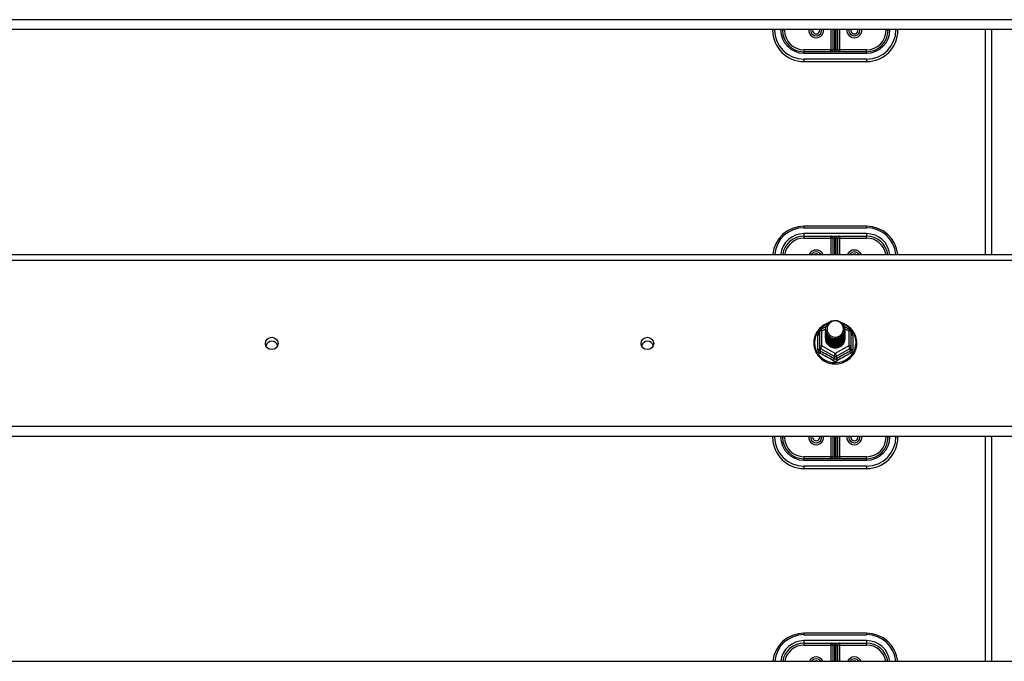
# Model space of a CAD drawing. Header units: inches. Extents: x 64.1 to 160.1, y 39 to 77.3.
# Tile 57 of 65: x 136 to 151.8, y 47.7 to 57.9. Entities that reach past the tile are written whole.
import ezdxf

# ---------------------------------------------------------------- set-up
doc = ezdxf.new("R2010")
doc.units = ezdxf.units.IN
doc.header["$MEASUREMENT"] = 0
doc.layers.add('Visible Edges(ANSI)', color=7, linetype='Continuous', lineweight=25)
doc.layers.add('Visible Tangent Edges(ANSI)', color=7, linetype='Continuous', lineweight=25)

msp = doc.modelspace()

# ---------------------------------------------------------------- linework, layer by layer
at = {"layer": 'Visible Edges(ANSI)'}
for p, q in [((155.072, 57.774), (112.938, 57.774)), ((148.072, 57.774), (148.072, 57.762)), ((148.229, 57.762), (148.229, 57.774)), ((149.032, 57.774), (149.032, 57.451)), ((149.111, 57.451), (149.111, 57.774)), ((149.914, 57.774), (149.914, 57.762)), ((150.072, 57.762), (150.072, 57.774)), ((151.572, 54.183), (151.572, 57.774)), ((149.572, 57.419), (148.572, 57.419)), ((148.572, 57.262), (149.572, 57.262)), ((149.572, 54.632), (148.572, 54.632)), ((148.572, 54.474), (149.572, 54.474)), ((149.032, 54.443), (149.032, 54.183)), ((149.111, 54.183), (149.111, 54.443)), ((112.938, 54.183), (155.072, 54.183)), ((148.838, 52.985), (148.928, 53.035)), ((149.213, 53.036), (149.306, 52.985)), ((148.818, 52.95), (148.818, 52.711)), ((148.918, 52.983), (148.918, 52.984)), ((148.918, 52.971), (148.918, 52.971)), ((148.918, 52.958), (148.918, 52.958)), ((148.918, 52.945), (148.918, 52.946)), ((148.918, 52.933), (148.918, 52.933)), ((148.918, 52.92), (148.918, 52.921)), ((148.918, 52.908), (148.918, 52.908)), ((148.918, 52.895), (148.918, 52.896)), ((148.918, 52.883), (148.918, 52.883)), ((148.918, 52.87), (148.918, 52.871)), ((148.918, 52.858), (148.918, 52.858)), ((148.918, 52.845), (148.918, 52.846)), ((149.225, 52.977), (149.225, 52.977)), ((149.225, 52.964), (149.225, 52.965)), ((149.225, 52.952), (149.225, 52.952)), ((149.225, 52.939), (149.225, 52.94)), ((149.225, 52.927), (149.225, 52.927)), ((149.225, 52.914), (149.225, 52.915)), ((149.225, 52.902), (149.225, 52.902)), ((149.225, 52.889), (149.225, 52.889)), ((149.225, 52.877), (149.225, 52.877)), ((149.225, 52.864), (149.225, 52.864)), ((149.225, 52.851), (149.225, 52.852)), ((149.326, 52.711), (149.326, 52.95)), ((148.818, 52.711), (148.818, 52.666)), ((149.053, 52.697), (149.052, 52.689)), ((149.326, 52.666), (149.326, 52.711)), ((155.072, 51.274), (112.938, 51.274)), ((148.072, 51.274), (148.072, 51.262)), ((148.229, 51.262), (148.229, 51.274)), ((149.032, 51.274), (149.032, 50.951)), ((149.111, 50.951), (149.111, 51.274)), ((149.914, 51.274), (149.914, 51.262)), ((150.072, 51.262), (150.072, 51.274)), ((151.572, 47.683), (151.572, 51.274)), ((149.572, 50.919), (148.572, 50.919)), ((148.572, 50.762), (149.572, 50.762)), ((149.572, 48.132), (148.572, 48.132)), ((148.572, 47.974), (149.572, 47.974)), ((149.032, 47.943), (149.032, 47.683)), ((149.111, 47.683), (149.111, 47.943)), ((112.938, 47.683), (155.072, 47.683))]:
    msp.add_line(p, q, dxfattribs=at)
at = {"layer": 'Visible Edges(ANSI)', "flags": 128}
for points in [[(148.96, 53.084), (148.938, 53.076), (148.916, 53.066), (148.896, 53.055), (148.876, 53.043), (148.857, 53.029), (148.839, 53.014), (148.822, 52.998), (148.806, 52.981), (148.792, 52.963), (148.779, 52.944), (148.767, 52.924), (148.757, 52.903), (148.748, 52.882), (148.74, 52.86), (148.734, 52.838), (148.73, 52.815), (148.728, 52.793), (148.727, 52.77), (148.727, 52.747), (148.73, 52.724), (148.733, 52.701), (148.739, 52.679), (148.746, 52.657), (148.754, 52.635), (148.764, 52.615), (148.776, 52.595), (148.789, 52.575), (148.803, 52.557), (148.818, 52.54), (148.835, 52.524), (148.853, 52.508), (148.872, 52.494), (148.891, 52.482), (148.912, 52.471), (148.933, 52.461), (148.955, 52.452), (148.977, 52.445), (149, 52.44), (149.023, 52.436), (149.047, 52.433), (149.07, 52.432), (149.094, 52.433), (149.117, 52.435), (149.141, 52.439), (149.164, 52.445), (149.186, 52.451), (149.208, 52.46), (149.229, 52.469), (149.25, 52.481), (149.27, 52.493), (149.289, 52.507), (149.307, 52.522), (149.323, 52.538), (149.339, 52.555), (149.353, 52.573), (149.366, 52.593), (149.378, 52.612), (149.388, 52.633), (149.397, 52.655), (149.404, 52.676), (149.41, 52.699), (149.414, 52.721), (149.416, 52.744), (149.417, 52.767)], [(148.939, 52.91), (148.923, 52.948), (148.918, 52.99), (148.926, 53.031), (148.946, 53.068), (148.976, 53.098), (149.014, 53.119), (149.056, 53.128), (149.1, 53.126), (149.141, 53.112), (149.177, 53.087), (149.204, 53.053), (149.221, 53.013), (149.225, 52.971), (149.217, 52.929), (149.197, 52.891), (149.167, 52.859), (149.13, 52.837), (149.087, 52.827), (149.044, 52.828), (149.002, 52.841), (148.966, 52.865), (148.939, 52.897), (148.923, 52.936), (148.918, 52.977)], [(148.956, 53.054), (148.955, 53.052), (148.953, 53.049), (148.952, 53.047), (148.951, 53.044), (148.95, 53.042), (148.949, 53.039), (148.948, 53.036), (148.947, 53.034), (148.947, 53.031), (148.946, 53.028), (148.945, 53.025), (148.944, 53.023), (148.944, 53.02), (148.943, 53.017), (148.943, 53.014), (148.943, 53.012), (148.942, 53.009), (148.942, 53.006), (148.942, 53.003), (148.942, 53), (148.942, 52.998), (148.942, 52.995), (148.942, 52.992), (148.942, 52.989)], [(148.958, 52.885), (148.98, 52.866), (149.007, 52.852), (149.035, 52.843), (149.065, 52.84), (149.095, 52.843), (149.124, 52.851), (149.151, 52.865), (149.174, 52.883), (149.193, 52.906), (149.206, 52.932), (149.214, 52.961), (149.216, 52.99), (149.211, 53.019), (149.201, 53.046), (149.184, 53.071), (149.163, 53.091), (149.138, 53.107), (149.11, 53.118), (149.08, 53.122), (149.05, 53.12), (149.021, 53.112), (148.995, 53.097), (148.973, 53.078), (148.956, 53.054)], [(149.417, 52.767), (149.416, 52.793), (149.413, 52.819), (149.407, 52.845), (149.4, 52.871), (149.391, 52.895), (149.379, 52.919), (149.366, 52.942), (149.351, 52.964), (149.334, 52.984), (149.316, 53.004), (149.296, 53.022), (149.275, 53.038), (149.252, 53.052), (149.229, 53.065), (149.204, 53.076), (149.179, 53.085)], [(148.918, 52.983), (148.918, 52.979), (148.919, 52.974), (148.919, 52.97), (148.919, 52.965), (148.92, 52.961), (148.921, 52.956), (148.922, 52.952), (148.923, 52.948), (148.924, 52.943), (148.925, 52.939), (148.927, 52.935), (148.928, 52.931), (148.93, 52.926), (148.932, 52.922), (148.934, 52.918), (148.936, 52.914), (148.939, 52.91), (148.941, 52.907), (148.943, 52.903), (148.946, 52.899), (148.949, 52.895), (148.952, 52.892), (148.955, 52.888), (148.958, 52.885)], [(148.918, 52.971), (148.92, 52.951), (148.923, 52.933), (148.93, 52.915), (148.939, 52.897), (148.95, 52.881), (148.963, 52.867), (148.978, 52.855), (148.995, 52.844), (149.013, 52.836), (149.032, 52.83), (149.052, 52.826), (149.072, 52.825), (149.092, 52.827), (149.112, 52.831), (149.131, 52.837), (149.149, 52.846), (149.165, 52.857), (149.18, 52.87), (149.194, 52.885), (149.205, 52.902), (149.214, 52.919), (149.22, 52.938), (149.224, 52.957), (149.225, 52.977)], [(149.225, 52.971), (149.225, 52.951), (149.221, 52.931), (149.215, 52.911), (149.207, 52.893), (149.196, 52.876), (149.182, 52.86), (149.167, 52.847), (149.15, 52.835), (149.132, 52.826), (149.112, 52.819), (149.092, 52.815), (149.072, 52.813), (149.051, 52.814), (149.031, 52.818), (149.011, 52.824), (148.993, 52.833), (148.976, 52.844), (148.961, 52.857), (148.948, 52.872), (148.937, 52.889), (148.928, 52.907), (148.922, 52.925), (148.919, 52.945), (148.918, 52.965)], [(148.918, 52.958), (148.92, 52.939), (148.923, 52.92), (148.93, 52.902), (148.939, 52.885), (148.95, 52.869), (148.963, 52.855), (148.978, 52.842), (148.995, 52.832), (149.013, 52.823), (149.032, 52.817), (149.052, 52.814), (149.072, 52.813), (149.092, 52.814), (149.112, 52.818), (149.131, 52.825), (149.149, 52.834), (149.165, 52.845), (149.18, 52.858), (149.194, 52.873), (149.205, 52.889), (149.214, 52.907), (149.22, 52.925), (149.224, 52.945), (149.225, 52.964)], [(149.225, 52.958), (149.225, 52.938), (149.221, 52.918), (149.215, 52.899), (149.207, 52.88), (149.196, 52.863), (149.182, 52.848), (149.167, 52.834), (149.15, 52.823), (149.132, 52.813), (149.112, 52.806), (149.092, 52.802), (149.072, 52.801), (149.051, 52.802), (149.031, 52.805), (149.011, 52.812), (148.993, 52.82), (148.976, 52.832), (148.961, 52.845), (148.948, 52.86), (148.937, 52.876), (148.928, 52.894), (148.922, 52.913), (148.919, 52.932), (148.918, 52.952)], [(148.918, 52.945), (148.92, 52.926), (148.923, 52.908), (148.93, 52.889), (148.939, 52.872), (148.95, 52.856), (148.963, 52.842), (148.978, 52.83), (148.995, 52.819), (149.013, 52.811), (149.032, 52.805), (149.052, 52.801), (149.072, 52.8), (149.092, 52.802), (149.112, 52.806), (149.131, 52.812), (149.149, 52.821), (149.165, 52.832), (149.18, 52.845), (149.194, 52.86), (149.205, 52.876), (149.214, 52.894), (149.22, 52.913), (149.224, 52.932), (149.225, 52.952)], [(149.225, 52.946), (149.225, 52.926), (149.221, 52.906), (149.215, 52.886), (149.207, 52.868), (149.196, 52.851), (149.182, 52.835), (149.167, 52.822), (149.15, 52.81), (149.132, 52.801), (149.112, 52.794), (149.092, 52.79), (149.072, 52.788), (149.051, 52.789), (149.031, 52.793), (149.011, 52.799), (148.993, 52.808), (148.976, 52.819), (148.961, 52.832), (148.948, 52.847), (148.937, 52.864), (148.928, 52.882), (148.922, 52.9), (148.919, 52.92), (148.918, 52.939)], [(148.918, 52.933), (148.92, 52.914), (148.923, 52.895), (148.93, 52.877), (148.939, 52.86), (148.95, 52.844), (148.963, 52.83), (148.978, 52.817), (148.995, 52.806), (149.013, 52.798), (149.032, 52.792), (149.052, 52.789), (149.072, 52.788), (149.092, 52.789), (149.112, 52.793), (149.131, 52.8), (149.149, 52.809), (149.165, 52.82), (149.18, 52.833), (149.194, 52.848), (149.205, 52.864), (149.214, 52.882), (149.22, 52.9), (149.224, 52.92), (149.225, 52.939)], [(149.225, 52.933), (149.225, 52.913), (149.221, 52.893), (149.215, 52.874), (149.207, 52.855), (149.196, 52.838), (149.182, 52.823), (149.167, 52.809), (149.15, 52.797), (149.132, 52.788), (149.112, 52.781), (149.092, 52.777), (149.072, 52.775), (149.051, 52.777), (149.031, 52.78), (149.011, 52.787), (148.993, 52.795), (148.976, 52.806), (148.961, 52.82), (148.948, 52.835), (148.937, 52.851), (148.928, 52.869), (148.922, 52.888), (148.919, 52.907), (148.918, 52.927)], [(148.918, 52.92), (148.92, 52.901), (148.923, 52.883), (148.93, 52.864), (148.939, 52.847), (148.95, 52.831), (148.963, 52.817), (148.978, 52.804), (148.995, 52.794), (149.013, 52.786), (149.032, 52.78), (149.052, 52.776), (149.072, 52.775), (149.092, 52.777), (149.112, 52.781), (149.131, 52.787), (149.149, 52.796), (149.165, 52.807), (149.18, 52.82), (149.194, 52.835), (149.205, 52.851), (149.214, 52.869), (149.22, 52.888), (149.224, 52.907), (149.225, 52.927)], [(149.225, 52.921), (149.225, 52.9), (149.221, 52.88), (149.215, 52.861), (149.207, 52.843), (149.196, 52.826), (149.182, 52.81), (149.167, 52.796), (149.15, 52.785), (149.132, 52.776), (149.112, 52.769), (149.092, 52.765), (149.072, 52.763), (149.051, 52.764), (149.031, 52.768), (149.011, 52.774), (148.993, 52.783), (148.976, 52.794), (148.961, 52.807), (148.948, 52.822), (148.937, 52.839), (148.928, 52.856), (148.922, 52.875), (148.919, 52.895), (148.918, 52.914)], [(148.918, 52.908), (148.92, 52.889), (148.923, 52.87), (148.93, 52.852), (148.939, 52.835), (148.95, 52.819), (148.963, 52.804), (148.978, 52.792), (148.995, 52.781), (149.013, 52.773), (149.032, 52.767), (149.052, 52.764), (149.072, 52.763), (149.092, 52.764), (149.112, 52.768), (149.131, 52.775), (149.149, 52.783), (149.165, 52.795), (149.18, 52.808), (149.194, 52.822), (149.205, 52.839), (149.214, 52.857), (149.22, 52.875), (149.224, 52.895), (149.225, 52.914)], [(149.225, 52.908), (149.225, 52.888), (149.221, 52.868), (149.215, 52.849), (149.207, 52.83), (149.196, 52.813), (149.182, 52.798), (149.167, 52.784), (149.15, 52.772), (149.132, 52.763), (149.112, 52.756), (149.092, 52.752), (149.072, 52.75), (149.051, 52.751), (149.031, 52.755), (149.011, 52.762), (148.993, 52.77), (148.976, 52.781), (148.961, 52.795), (148.948, 52.81), (148.937, 52.826), (148.928, 52.844), (148.922, 52.863), (148.919, 52.882), (148.918, 52.902)], [(148.918, 52.895), (148.92, 52.876), (148.923, 52.857), (148.93, 52.839), (148.939, 52.822), (148.95, 52.806), (148.963, 52.792), (148.978, 52.779), (148.995, 52.769), (149.013, 52.761), (149.032, 52.755), (149.052, 52.751), (149.072, 52.75), (149.092, 52.752), (149.112, 52.756), (149.131, 52.762), (149.149, 52.771), (149.165, 52.782), (149.18, 52.795), (149.194, 52.81), (149.205, 52.826), (149.214, 52.844), (149.22, 52.863), (149.224, 52.882), (149.225, 52.902)], [(149.225, 52.896), (149.225, 52.875), (149.221, 52.855), (149.215, 52.836), (149.207, 52.818), (149.196, 52.801), (149.182, 52.785), (149.167, 52.771), (149.15, 52.76), (149.132, 52.751), (149.112, 52.744), (149.092, 52.739), (149.072, 52.738), (149.051, 52.739), (149.031, 52.743), (149.011, 52.749), (148.993, 52.758), (148.976, 52.769), (148.961, 52.782), (148.948, 52.797), (148.937, 52.814), (148.928, 52.831), (148.922, 52.85), (148.919, 52.87), (148.918, 52.889)], [(148.918, 52.883), (148.92, 52.864), (148.923, 52.845), (148.93, 52.827), (148.939, 52.81), (148.95, 52.794), (148.963, 52.779), (148.978, 52.767), (148.995, 52.756), (149.013, 52.748), (149.032, 52.742), (149.052, 52.738), (149.072, 52.737), (149.092, 52.739), (149.112, 52.743), (149.131, 52.75), (149.149, 52.758), (149.165, 52.769), (149.18, 52.783), (149.194, 52.797), (149.205, 52.814), (149.214, 52.831), (149.22, 52.85), (149.224, 52.869), (149.225, 52.889)], [(149.225, 52.883), (149.225, 52.863), (149.221, 52.843), (149.215, 52.824), (149.207, 52.805), (149.196, 52.788), (149.182, 52.773), (149.167, 52.759), (149.15, 52.747), (149.132, 52.738), (149.112, 52.731), (149.092, 52.727), (149.072, 52.725), (149.051, 52.726), (149.031, 52.73), (149.011, 52.736), (148.993, 52.745), (148.976, 52.756), (148.961, 52.769), (148.948, 52.784), (148.937, 52.801), (148.928, 52.819), (148.922, 52.838), (148.919, 52.857), (148.918, 52.877)], [(148.918, 52.87), (148.92, 52.851), (148.923, 52.832), (148.93, 52.814), (148.939, 52.797), (148.95, 52.781), (148.963, 52.767), (148.978, 52.754), (148.995, 52.744), (149.013, 52.735), (149.032, 52.729), (149.052, 52.726), (149.072, 52.725), (149.092, 52.726), (149.112, 52.731), (149.131, 52.737), (149.149, 52.746), (149.165, 52.757), (149.18, 52.77), (149.194, 52.785), (149.205, 52.801), (149.214, 52.819), (149.22, 52.838), (149.224, 52.857), (149.225, 52.877)], [(149.225, 52.87), (149.225, 52.85), (149.221, 52.83), (149.215, 52.811), (149.207, 52.793), (149.196, 52.776), (149.182, 52.76), (149.167, 52.746), (149.15, 52.735), (149.132, 52.725), (149.112, 52.719), (149.092, 52.714), (149.072, 52.713), (149.051, 52.714), (149.031, 52.718), (149.011, 52.724), (148.993, 52.733), (148.976, 52.744), (148.961, 52.757), (148.948, 52.772), (148.937, 52.788), (148.928, 52.806), (148.922, 52.825), (148.919, 52.845), (148.918, 52.864)], [(148.918, 52.858), (148.92, 52.839), (148.923, 52.82), (148.93, 52.802), (148.939, 52.785), (148.95, 52.769), (148.963, 52.754), (148.978, 52.742), (148.995, 52.731), (149.013, 52.723), (149.032, 52.717), (149.052, 52.713), (149.072, 52.712), (149.092, 52.714), (149.112, 52.718), (149.131, 52.724), (149.149, 52.733), (149.165, 52.744), (149.18, 52.757), (149.194, 52.772), (149.205, 52.789), (149.214, 52.806), (149.22, 52.825), (149.224, 52.844), (149.225, 52.864)], [(149.225, 52.858), (149.225, 52.838), (149.221, 52.818), (149.215, 52.798), (149.207, 52.78), (149.196, 52.763), (149.182, 52.747), (149.167, 52.734), (149.15, 52.722), (149.132, 52.713), (149.112, 52.706), (149.092, 52.702), (149.072, 52.7), (149.051, 52.701), (149.031, 52.705), (149.011, 52.711), (148.993, 52.72), (148.976, 52.731), (148.961, 52.744), (148.948, 52.759), (148.937, 52.776), (148.928, 52.794), (148.922, 52.813), (148.919, 52.832), (148.918, 52.852)], [(148.918, 52.845), (148.92, 52.826), (148.923, 52.807), (148.93, 52.789), (148.939, 52.772), (148.95, 52.756), (148.963, 52.742), (148.978, 52.729), (148.995, 52.719), (149.013, 52.71), (149.032, 52.704), (149.052, 52.701), (149.072, 52.7), (149.092, 52.701), (149.112, 52.705), (149.131, 52.712), (149.149, 52.721), (149.165, 52.732), (149.18, 52.745), (149.194, 52.76), (149.205, 52.776), (149.214, 52.794), (149.22, 52.813), (149.224, 52.832), (149.225, 52.851)], [(148.956, 52.924), (148.956, 52.924), (148.955, 52.923), (148.954, 52.922), (148.953, 52.922), (148.953, 52.921), (148.952, 52.921), (148.951, 52.92), (148.951, 52.919), (148.95, 52.919), (148.949, 52.918), (148.948, 52.918), (148.948, 52.917), (148.947, 52.916), (148.946, 52.916), (148.946, 52.915), (148.945, 52.915), (148.944, 52.914), (148.943, 52.913), (148.943, 52.913), (148.942, 52.912), (148.941, 52.912), (148.941, 52.911), (148.94, 52.91), (148.939, 52.91)], [(148.942, 52.989), (148.942, 52.986), (148.942, 52.984), (148.942, 52.981), (148.942, 52.978), (148.942, 52.975), (148.942, 52.972), (148.942, 52.97), (148.943, 52.967), (148.943, 52.964), (148.944, 52.961), (148.944, 52.959), (148.945, 52.956), (148.945, 52.953), (148.946, 52.95), (148.947, 52.948), (148.948, 52.945), (148.948, 52.942), (148.949, 52.94), (148.95, 52.937), (148.951, 52.934), (148.953, 52.932), (148.954, 52.929), (148.955, 52.927), (148.956, 52.924)], [(149.225, 52.845), (149.225, 52.845), (149.225, 52.845), (149.225, 52.845), (149.225, 52.845), (149.225, 52.845), (149.225, 52.845), (149.225, 52.845), (149.225, 52.845), (149.225, 52.845), (149.225, 52.844), (149.225, 52.844), (149.225, 52.844), (149.225, 52.844), (149.225, 52.844), (149.225, 52.844), (149.225, 52.844), (149.225, 52.844), (149.225, 52.844), (149.225, 52.844), (149.225, 52.843), (149.225, 52.843), (149.225, 52.843), (149.225, 52.843), (149.225, 52.843)], [(149.052, 52.689), (149.044, 52.691), (149.036, 52.692), (149.028, 52.695), (149.02, 52.697), (149.012, 52.7), (149.004, 52.704), (148.997, 52.708), (148.99, 52.712), (148.983, 52.716), (148.977, 52.721), (148.97, 52.726), (148.964, 52.732), (148.958, 52.738), (148.953, 52.744), (148.948, 52.75), (148.943, 52.757), (148.939, 52.764), (148.935, 52.771), (148.932, 52.778), (148.929, 52.786), (148.926, 52.793), (148.924, 52.801), (148.922, 52.809), (148.921, 52.817)]]:
    msp.add_lwpolyline(points, dxfattribs=at)
at = {"layer": 'Visible Edges(ANSI)'}
for centre, radius, start, end in [((148.572, 57.762), 0.5, 180, 270), ((148.572, 57.762), 0.343, 180, 270), ((148.767, 57.762), 0.0886, 172.0413, 7.9587), ((149.377, 57.762), 0.0886, 172.0413, 7.9587), ((149.572, 57.762), 0.343, 270, 0), ((149.572, 57.762), 0.5, 270, 0), ((149.001, 57.451), 0.0315, 270, 0), ((149.143, 57.451), 0.0315, 180, 270), ((148.572, 54.132), 0.5, 90, 174.096), ((149.572, 54.132), 0.5, 5.904, 90), ((148.572, 54.132), 0.343, 90, 171.3641), ((149.001, 54.443), 0.0315, 0, 90), ((149.143, 54.443), 0.0315, 90, 180), ((149.572, 54.132), 0.343, 8.6359, 90), ((148.767, 54.132), 0.0886, 35.4926, 144.5074), ((149.377, 54.132), 0.0886, 35.4926, 144.5074), ((148.857, 52.95), 0.0394, 119.1745, 180), ((149.286, 52.95), 0.0394, 0, 60.8255), ((148.767, 51.262), 0.0886, 172.0413, 7.9587), ((149.377, 51.262), 0.0886, 172.0413, 7.9587), ((148.572, 51.262), 0.5, 180, 270), ((148.572, 51.262), 0.343, 180, 270), ((149.572, 51.262), 0.343, 270, 0), ((149.572, 51.262), 0.5, 270, 0), ((149.001, 50.951), 0.0315, 270, 0), ((149.143, 50.951), 0.0315, 180, 270), ((148.572, 47.632), 0.5, 90, 174.096), ((149.572, 47.632), 0.5, 5.904, 90), ((148.572, 47.632), 0.343, 90, 171.3641), ((149.001, 47.943), 0.0315, 0, 90), ((149.143, 47.943), 0.0315, 90, 180), ((149.572, 47.632), 0.343, 8.6359, 90), ((148.767, 47.632), 0.0886, 35.4926, 144.5074), ((149.377, 47.632), 0.0886, 35.4926, 144.5074)]:
    msp.add_arc(centre, radius, start, end, dxfattribs=at)
for centre, major_axis, start_param, end_param in [((149.072, 52.99), (0.134, 0), 3.671471, 8.899926), ((149.072, 52.841), (-0.158, 0), 6.031816, 9.674875), ((149.072, 52.985), (0.154, 0), 3.669461, 3.875388), ((140.072, 52.697), (0.101, 0), 0.333879, 2.807714), ((146.072, 52.697), (0.101, 0), 0.333879, 2.807714)]:
    msp.add_ellipse(centre, major_axis=major_axis, ratio=0.966998, start_param=start_param, end_param=end_param, dxfattribs=at)
for centre in [(140.072, 52.76), (146.072, 52.76)]:
    msp.add_ellipse(centre, major_axis=(-0.101, 0), ratio=0.966998, dxfattribs=at)
at = {"layer": 'Visible Tangent Edges(ANSI)'}
for p, q in [((155.072, 57.931), (112.938, 57.931)), ((148.103, 57.77), (148.103, 57.774)), ((148.198, 57.774), (148.198, 57.77)), ((148.261, 57.762), (148.229, 57.762)), ((148.261, 57.762), (148.261, 57.774)), ((149.001, 57.774), (149.001, 57.451)), ((149.064, 57.451), (149.064, 57.774)), ((149.08, 57.774), (149.08, 57.451)), ((149.143, 57.451), (149.143, 57.774)), ((149.883, 57.774), (149.883, 57.762)), ((149.914, 57.762), (149.883, 57.762)), ((149.946, 57.77), (149.946, 57.774)), ((150.04, 57.774), (150.04, 57.77)), ((151.473, 54.183), (151.473, 57.774)), ((149.001, 57.451), (148.572, 57.451)), ((148.572, 57.451), (148.572, 57.419)), ((148.572, 57.419), (148.572, 57.396)), ((148.572, 57.396), (149.572, 57.396)), ((149.001, 57.419), (149.001, 57.451)), ((149.001, 57.451), (149.032, 57.451)), ((149.064, 57.451), (149.032, 57.451)), ((149.111, 57.451), (149.08, 57.451)), ((149.111, 57.451), (149.143, 57.451)), ((149.572, 57.451), (149.143, 57.451)), ((149.143, 57.451), (149.143, 57.419)), ((149.572, 57.419), (149.572, 57.451)), ((149.572, 57.396), (149.572, 57.419)), ((149.572, 57.301), (148.572, 57.301)), ((148.572, 57.301), (148.572, 57.262)), ((149.572, 57.301), (149.572, 57.262)), ((148.572, 54.632), (148.572, 54.608)), ((148.572, 54.608), (149.572, 54.608)), ((149.572, 54.632), (149.572, 54.608)), ((149.572, 54.514), (148.572, 54.514)), ((148.572, 54.514), (148.572, 54.474)), ((148.572, 54.474), (148.572, 54.443)), ((148.572, 54.443), (149.001, 54.443)), ((149.001, 54.443), (149.001, 54.474)), ((149.001, 54.443), (149.001, 54.183)), ((149.032, 54.443), (149.001, 54.443)), ((149.032, 54.443), (149.064, 54.443)), ((149.064, 54.183), (149.064, 54.443)), ((149.08, 54.443), (149.08, 54.183)), ((149.08, 54.443), (149.111, 54.443)), ((149.143, 54.443), (149.111, 54.443)), ((149.143, 54.474), (149.143, 54.443)), ((149.143, 54.443), (149.572, 54.443)), ((149.143, 54.183), (149.143, 54.443)), ((149.572, 54.514), (149.572, 54.474)), ((149.572, 54.443), (149.572, 54.474)), ((112.938, 54.09), (155.072, 54.09)), ((148.857, 52.96), (148.919, 52.995)), ((149.224, 52.995), (149.286, 52.96)), ((148.794, 52.663), (148.794, 52.89)), ((148.857, 52.721), (148.857, 52.96)), ((149.286, 52.96), (149.286, 52.721)), ((149.35, 52.89), (149.35, 52.663)), ((148.838, 52.678), (149.052, 52.558)), ((148.838, 52.633), (148.838, 52.678)), ((149.072, 52.601), (148.857, 52.721)), ((149.286, 52.721), (149.072, 52.601)), ((149.091, 52.558), (149.306, 52.678)), ((149.306, 52.678), (149.306, 52.633)), ((149.052, 52.558), (149.052, 52.513)), ((149.091, 52.513), (149.091, 52.558)), ((155.072, 51.431), (112.938, 51.431)), ((148.103, 51.27), (148.103, 51.274)), ((148.198, 51.274), (148.198, 51.27)), ((148.261, 51.262), (148.261, 51.274)), ((149.001, 51.274), (149.001, 50.951)), ((149.064, 50.951), (149.064, 51.274)), ((149.08, 51.274), (149.08, 50.951)), ((149.143, 50.951), (149.143, 51.274)), ((149.883, 51.274), (149.883, 51.262)), ((149.946, 51.27), (149.946, 51.274)), ((150.04, 51.274), (150.04, 51.27)), ((151.473, 47.683), (151.473, 51.274)), ((148.261, 51.262), (148.229, 51.262)), ((149.914, 51.262), (149.883, 51.262)), ((149.001, 50.951), (148.572, 50.951)), ((148.572, 50.951), (148.572, 50.919)), ((149.001, 50.919), (149.001, 50.951)), ((149.001, 50.951), (149.032, 50.951)), ((149.064, 50.951), (149.032, 50.951)), ((149.111, 50.951), (149.08, 50.951)), ((149.111, 50.951), (149.143, 50.951)), ((149.572, 50.951), (149.143, 50.951)), ((149.143, 50.951), (149.143, 50.919)), ((149.572, 50.919), (149.572, 50.951)), ((148.572, 50.919), (148.572, 50.896)), ((148.572, 50.896), (149.572, 50.896)), ((149.572, 50.801), (148.572, 50.801)), ((148.572, 50.801), (148.572, 50.762)), ((149.572, 50.896), (149.572, 50.919)), ((149.572, 50.801), (149.572, 50.762)), ((148.572, 48.132), (148.572, 48.108)), ((149.572, 48.132), (149.572, 48.108)), ((148.572, 48.108), (149.572, 48.108)), ((149.572, 48.014), (148.572, 48.014)), ((148.572, 48.014), (148.572, 47.974)), ((148.572, 47.974), (148.572, 47.943)), ((149.001, 47.943), (149.001, 47.974)), ((149.143, 47.974), (149.143, 47.943)), ((149.572, 48.014), (149.572, 47.974)), ((149.572, 47.943), (149.572, 47.974)), ((148.572, 47.943), (149.001, 47.943)), ((149.001, 47.943), (149.001, 47.683)), ((149.032, 47.943), (149.001, 47.943)), ((149.032, 47.943), (149.064, 47.943)), ((149.064, 47.683), (149.064, 47.943)), ((149.08, 47.943), (149.08, 47.683)), ((149.08, 47.943), (149.111, 47.943)), ((149.143, 47.943), (149.111, 47.943)), ((149.143, 47.943), (149.572, 47.943)), ((149.143, 47.683), (149.143, 47.943))]:
    msp.add_line(p, q, dxfattribs=at)
at = {"layer": 'Visible Tangent Edges(ANSI)', "flags": 128}
for points in [[(148.818, 52.943), (148.816, 52.941), (148.814, 52.939), (148.812, 52.937), (148.811, 52.935), (148.809, 52.933), (148.808, 52.931), (148.806, 52.929), (148.805, 52.927), (148.803, 52.925), (148.802, 52.923), (148.801, 52.921), (148.8, 52.918), (148.799, 52.916), (148.798, 52.914), (148.797, 52.911), (148.796, 52.909), (148.796, 52.907), (148.795, 52.904), (148.795, 52.902), (148.794, 52.9), (148.794, 52.897), (148.794, 52.895), (148.794, 52.893), (148.794, 52.89)], [(149.35, 52.89), (149.35, 52.893), (149.35, 52.895), (149.35, 52.897), (149.349, 52.9), (149.349, 52.902), (149.348, 52.904), (149.348, 52.907), (149.347, 52.909), (149.346, 52.911), (149.346, 52.914), (149.345, 52.916), (149.344, 52.918), (149.343, 52.921), (149.341, 52.923), (149.34, 52.925), (149.339, 52.927), (149.337, 52.929), (149.336, 52.931), (149.334, 52.933), (149.333, 52.935), (149.331, 52.937), (149.329, 52.939), (149.328, 52.941), (149.326, 52.943)], [(148.794, 52.663), (148.794, 52.66), (148.794, 52.657), (148.794, 52.653), (148.795, 52.65), (148.795, 52.647), (148.796, 52.644), (148.797, 52.641), (148.798, 52.638), (148.799, 52.635), (148.801, 52.632), (148.802, 52.629), (148.804, 52.626), (148.805, 52.623), (148.807, 52.621), (148.809, 52.618), (148.811, 52.616), (148.813, 52.613), (148.816, 52.611), (148.818, 52.609), (148.82, 52.607), (148.823, 52.605), (148.826, 52.604), (148.828, 52.602), (148.831, 52.601)], [(148.838, 52.633), (148.836, 52.634), (148.835, 52.634), (148.833, 52.635), (148.832, 52.636), (148.831, 52.637), (148.829, 52.638), (148.828, 52.639), (148.827, 52.641), (148.826, 52.642), (148.825, 52.643), (148.824, 52.645), (148.823, 52.646), (148.822, 52.647), (148.822, 52.649), (148.821, 52.651), (148.82, 52.652), (148.82, 52.654), (148.819, 52.655), (148.819, 52.657), (148.818, 52.659), (148.818, 52.661), (148.818, 52.662), (148.818, 52.664), (148.818, 52.666)], [(149.326, 52.666), (149.326, 52.664), (149.326, 52.662), (149.325, 52.661), (149.325, 52.659), (149.325, 52.657), (149.324, 52.655), (149.324, 52.654), (149.323, 52.652), (149.323, 52.651), (149.322, 52.649), (149.321, 52.647), (149.32, 52.646), (149.32, 52.645), (149.319, 52.643), (149.318, 52.642), (149.316, 52.641), (149.315, 52.639), (149.314, 52.638), (149.313, 52.637), (149.312, 52.636), (149.31, 52.635), (149.309, 52.634), (149.307, 52.634), (149.306, 52.633)], [(149.313, 52.601), (149.315, 52.602), (149.318, 52.604), (149.321, 52.605), (149.323, 52.607), (149.326, 52.609), (149.328, 52.611), (149.33, 52.613), (149.332, 52.616), (149.334, 52.618), (149.336, 52.621), (149.338, 52.623), (149.34, 52.626), (149.341, 52.629), (149.343, 52.632), (149.344, 52.635), (149.345, 52.638), (149.346, 52.641), (149.347, 52.644), (149.348, 52.647), (149.349, 52.65), (149.349, 52.653), (149.35, 52.657), (149.35, 52.66), (149.35, 52.663)], [(149.034, 52.487), (149.037, 52.485), (149.04, 52.484), (149.043, 52.482), (149.046, 52.481), (149.049, 52.48), (149.052, 52.479), (149.056, 52.478), (149.059, 52.478), (149.062, 52.477), (149.065, 52.477), (149.069, 52.476), (149.072, 52.476), (149.075, 52.476), (149.078, 52.477), (149.082, 52.477), (149.085, 52.478), (149.088, 52.478), (149.091, 52.479), (149.094, 52.48), (149.097, 52.481), (149.1, 52.482), (149.103, 52.484), (149.106, 52.485), (149.109, 52.487)], [(149.091, 52.513), (149.09, 52.512), (149.088, 52.511), (149.087, 52.511), (149.085, 52.51), (149.084, 52.509), (149.082, 52.509), (149.08, 52.508), (149.079, 52.508), (149.077, 52.508), (149.075, 52.507), (149.074, 52.507), (149.072, 52.507), (149.07, 52.507), (149.068, 52.507), (149.067, 52.508), (149.065, 52.508), (149.063, 52.508), (149.062, 52.509), (149.06, 52.509), (149.058, 52.51), (149.057, 52.511), (149.055, 52.511), (149.054, 52.512), (149.052, 52.513)]]:
    msp.add_lwpolyline(points, dxfattribs=at)
at = {"layer": 'Visible Tangent Edges(ANSI)'}
for centre, radius, start, end in [((148.572, 57.77), 0.469, 180, 270), ((148.572, 57.77), 0.374, 180, 270), ((148.572, 57.762), 0.311, 180, 270), ((148.767, 57.762), 0.12, 174.1375, 5.8625), ((148.767, 57.762), 0.0571, 167.5933, 12.4067), ((149.377, 57.762), 0.12, 174.1375, 5.8625), ((149.377, 57.762), 0.0571, 167.5933, 12.4067), ((149.572, 57.77), 0.469, 270, 0), ((149.572, 57.77), 0.374, 270, 0), ((149.572, 57.762), 0.311, 270, 0), ((149.001, 57.451), 0.063, 330, 0), ((149.143, 57.451), 0.063, 180, 210), ((148.572, 54.14), 0.469, 90, 174.684), ((149.572, 54.14), 0.469, 5.316, 90), ((148.572, 54.14), 0.374, 90, 173.3355), ((148.572, 54.132), 0.311, 90, 170.4818), ((149.001, 54.443), 0.063, 0, 30), ((149.143, 54.443), 0.063, 150, 180), ((149.572, 54.14), 0.374, 6.6645, 90), ((149.572, 54.132), 0.311, 9.5182, 90), ((148.767, 54.132), 0.12, 25.3603, 154.6397), ((149.377, 54.132), 0.12, 25.3603, 154.6397), ((148.767, 54.132), 0.0571, 64.2803, 115.7197), ((149.377, 54.132), 0.0571, 64.2803, 115.7197), ((148.572, 51.27), 0.469, 180, 270), ((148.572, 51.27), 0.374, 180, 270), ((148.767, 51.262), 0.12, 174.1375, 5.8625), ((148.767, 51.262), 0.0571, 167.5933, 12.4067), ((149.377, 51.262), 0.12, 174.1375, 5.8625), ((149.377, 51.262), 0.0571, 167.5933, 12.4067), ((149.572, 51.27), 0.469, 270, 0), ((149.572, 51.27), 0.374, 270, 0), ((148.572, 51.262), 0.311, 180, 270), ((149.572, 51.262), 0.311, 270, 0), ((149.001, 50.951), 0.063, 330, 0), ((149.143, 50.951), 0.063, 180, 210), ((148.572, 47.64), 0.469, 90, 174.684), ((148.572, 47.64), 0.374, 90, 173.3355), ((149.001, 47.943), 0.063, 0, 30), ((149.143, 47.943), 0.063, 150, 180), ((149.572, 47.64), 0.469, 5.316, 90), ((149.572, 47.64), 0.374, 6.6645, 90), ((148.572, 47.632), 0.311, 90, 170.4818), ((149.572, 47.632), 0.311, 9.5182, 90), ((148.767, 47.632), 0.12, 25.3603, 154.6397), ((148.767, 47.632), 0.0571, 64.2803, 115.7197), ((149.377, 47.632), 0.12, 25.3603, 154.6397), ((149.377, 47.632), 0.0571, 64.2803, 115.7197)]:
    msp.add_arc(centre, radius, start, end, dxfattribs=at)
for centre, major_axis, ratio, start_param, end_param in [((148.103, 57.762), (-0.0315, 0), 0.254784, 4.712389, 6.283185), ((148.198, 57.762), (0.0315, 0), 0.254784, 0, 1.570796), ((149.946, 57.762), (-0.0315, 0), 0.254784, 4.712389, 6.283185), ((150.04, 57.762), (0.0315, 0), 0.254784, 0, 1.570796), ((149.072, 52.773), (0.331, 0), 0.966998, 1.955468, 7.482801), ((148.778, 52.906), (0.0394, 0), 0.420933, 5.107073, 6.283185), ((148.857, 52.95), (-0.0394, 0), 0.254784, 4.712389, 6.283185), ((148.857, 52.95), (-0.0192, 0.0344), 0.127392, 4.936728, 6.283185), ((149.286, 52.95), (0.0192, 0.0344), 0.127392, 0, 1.346458), ((149.286, 52.95), (0.0394, 0), 0.254784, 0, 1.570796), ((149.365, 52.906), (-0.0394, 0), 0.420933, 0, 1.176113), ((148.857, 52.711), (-0.0394, 0), 0.254784, 4.712389, 6.283185), ((148.857, 52.711), (-0.0394, 0), 0.966998, 0, 1.047198), ((148.857, 52.711), (-0.0192, -0.0344), 0.127392, 4.48805, 6.058847), ((149.286, 52.711), (0.0394, 0), 0.254784, 0, 1.570796), ((149.286, 52.711), (0.0192, -0.0344), 0.127392, 0.224339, 1.795135), ((149.286, 52.711), (0.0394, 0), 0.966998, 5.235988, 6.283185), ((148.778, 52.666), (0.0394, 0), 0.080687, 5.107073, 6.283185), ((148.818, 52.6), (0.0178, 0.0351), 0.295528, 4.874003, 6.050115), ((148.933, 52.376), (0.573, -0.342), 0.220649, 1.524932, 1.878631), ((148.945, 52.397), (-0.605, 0.361), 0.220649, 4.666525, 5.020223), ((149.072, 52.591), (-0.0192, -0.0344), 0.127392, 4.48805, 6.058847), ((149.072, 52.591), (0.0394, 0), 0.966998, 4.18879, 5.235988), ((149.072, 52.591), (0.0192, -0.0344), 0.127392, 0.224339, 1.795135), ((149.199, 52.397), (-0.605, -0.361), 0.220649, 4.404555, 4.758253), ((149.211, 52.376), (0.573, 0.342), 0.220649, 1.262962, 1.61666), ((149.326, 52.6), (-0.0178, 0.0351), 0.295528, 0.23307, 1.409183), ((149.365, 52.666), (-0.0394, 0), 0.080687, 0, 1.176113), ((149.032, 52.48), (0.0205, 0.0336), 0.044718, 0.222707, 1.398819), ((149.111, 52.48), (-0.0205, 0.0336), 0.044718, 4.884366, 6.060479), ((148.103, 51.262), (-0.0315, 0), 0.254784, 4.712389, 6.283185), ((148.198, 51.262), (0.0315, 0), 0.254784, 0, 1.570796), ((149.946, 51.262), (-0.0315, 0), 0.254784, 4.712389, 6.283185), ((150.04, 51.262), (0.0315, 0), 0.254784, 0, 1.570796)]:
    msp.add_ellipse(centre, major_axis=major_axis, ratio=ratio, start_param=start_param, end_param=end_param, dxfattribs=at)

doc.saveas('drawing.dxf')
